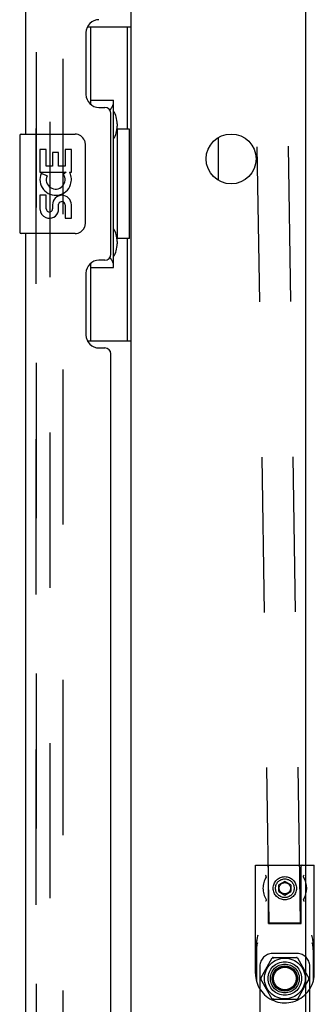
# Model space of a CAD drawing. Header units: inches. Extents: x 0 to 283, y 0 to 183.
# Tile 105 of 116: x 157.42 to 160.37, y 96.43 to 106.31. Entities that reach past the tile are written whole.
import ezdxf

# ---------------------------------------------------------------- set-up
doc = ezdxf.new("R2010")
doc.units = ezdxf.units.IN
doc.header["$LTSCALE"] = 15.583333
doc.header["$MEASUREMENT"] = 0
doc.linetypes.add('HIDDEN', pattern=[0.2, 0.1, -0.1])
doc.layers.get('0').update_dxf_attribs({"linetype": 'CONTINUOUS'})
for name, color, linetype in [('DEFAULT_2', 8, 'HIDDEN'), ('LEFTHAND_DOOR_ASSEMBLY', 7, 'CONTINUOUS'), ('RIGHTHAND_DOOR_ASSEMBLY', 7, 'CONTINUOUS')]:
    doc.layers.add(name, color=color, linetype=linetype)

msp = doc.modelspace()

# ---------------------------------------------------------------- linework, layer by layer
at = {"color": 7, "linetype": 'Continuous'}
for p, q in [((158.5356, 57.1931), (158.5356, 130.6306)), ((160.2856, 52.0368), (160.2856, 130.4118)), ((159.4106, 104.6953), (159.4106, 105.1283)), ((160.2856, 97.8218), (160.3692, 97.8218)), ((160.3692, 96.7368), (160.3692, 97.8218)), ((160.3585, 97.0257), (160.3585, 96.6578)), ((160.2856, 96.7441), (160.3163, 96.6908)), ((160.3163, 96.6808), (160.2856, 96.6276)), ((160.3177, 96.6858), (160.3077, 96.6858))]:
    msp.add_line(p, q, dxfattribs=at)
at = {"color": 3, "linetype": 'Continuous'}
msp.add_line((160.3242, 95.5058), (160.3242, 96.5802), dxfattribs=at)
at = {"color": 7, "linetype": 'Continuous'}
msp.add_lwpolyline([(160.3585, 97.0257), (160.3583, 97.0362), (160.3578, 97.0472), (160.357, 97.0584), (160.3557, 97.07), (160.354, 97.0819), (160.3519, 97.0941), (160.3491, 97.1067), (160.3457, 97.1197)], dxfattribs=at)
msp.add_circle((159.5356, 104.9118), 0.25, dxfattribs=at)
for centre, radius, start, end in [((160.0742, 97.5918), 0.219, 344.98741, 15.01255), ((160.0742, 96.7368), 0.295, 315.77899, 360), ((160.3077, 96.6858), 0.01, 330, 30)]:
    msp.add_arc(centre, radius, start, end, dxfattribs=at)
at = {"layer": 'DEFAULT_2', "color": 8, "linetype": 'HIDDEN'}
for p, q in [((160.2303, 97.2487), (159.7003, 131.7238)), ((157.7231, 56.9743), (157.7231, 130.8493)), ((157.8481, 130.8493), (157.8481, 56.9743)), ((159.9179, 97.2439), (159.5953, 118.2237)), ((159.7792, 96.7368), (159.7792, 97.8218)), ((159.7792, 97.8218), (160.2856, 97.8218)), ((159.9117, 97.2368), (159.9117, 97.8118)), ((160.2367, 97.2368), (160.2367, 97.8118)), ((159.8878, 97.7069), (159.8864, 97.7045)), ((160.0742, 97.66), (160.0152, 97.6259)), ((160.1332, 97.6259), (160.0742, 97.66)), ((160.262, 97.7045), (160.2607, 97.7069)), ((160.0152, 97.5578), (160.0152, 97.6259)), ((160.0152, 97.5578), (160.0742, 97.5237)), ((160.0742, 97.5237), (160.1332, 97.5578)), ((160.1332, 97.6259), (160.1332, 97.5578)), ((159.8864, 97.4792), (159.8878, 97.4768)), ((160.2599, 97.4757), (160.26, 97.4749)), ((159.9179, 97.2439), (160.2303, 97.2487)), ((159.9117, 97.2368), (160.2367, 97.2368)), ((159.79, 97.0257), (159.79, 96.6578)), ((159.7906, 96.9409), (159.7906, 96.6558)), ((159.8321, 96.6908), (159.9488, 96.893)), ((160.1992, 96.9358), (159.9492, 96.9358)), ((159.9525, 96.8967), (159.9575, 96.888)), ((159.9575, 96.898), (160.191, 96.898)), ((160.196, 96.8967), (160.191, 96.888)), ((160.1996, 96.893), (160.2856, 96.7441)), ((160.3579, 96.9409), (160.3579, 96.6558)), ((159.8242, 96.8108), (159.8242, 95.0058)), ((160.3242, 96.5802), (160.3242, 96.8108)), ((159.8408, 96.6858), (159.8308, 96.6858)), ((159.9488, 96.4787), (159.8321, 96.6808)), ((160.2856, 96.6276), (160.1996, 96.4787)), ((159.9575, 96.4837), (159.9525, 96.475)), ((160.191, 96.4737), (159.9575, 96.4737)), ((160.191, 96.4837), (160.196, 96.475))]:
    msp.add_line(p, q, dxfattribs=at)
for points in [[(159.8878, 97.7069), (159.8882, 97.7083), (159.8882, 97.71), (159.8879, 97.7118), (159.8873, 97.7137), (159.8863, 97.7158), (159.8851, 97.7179), (159.8835, 97.7201), (159.8817, 97.7222)], [(160.2607, 97.7069), (160.2603, 97.7083), (160.2603, 97.71), (160.2606, 97.7118), (160.2612, 97.7137), (160.2622, 97.7157), (160.2634, 97.7178), (160.265, 97.72), (160.2668, 97.7222)], [(159.8878, 97.4768), (159.8882, 97.4753), (159.8882, 97.4737), (159.8879, 97.4719), (159.8873, 97.47), (159.8863, 97.4679), (159.885, 97.4658), (159.8835, 97.4637), (159.8817, 97.4615)], [(160.2599, 97.4757), (160.2603, 97.4762), (160.2607, 97.4768), (160.261, 97.4774), (160.2613, 97.478), (160.2617, 97.4786), (160.262, 97.4792)], [(160.26, 97.4749), (160.2606, 97.472), (160.2612, 97.47), (160.2621, 97.468), (160.2634, 97.4659), (160.265, 97.4637), (160.2668, 97.4615)], [(159.8028, 97.1197), (159.8, 97.1091), (159.7976, 97.0988), (159.7956, 97.0889), (159.794, 97.0793), (159.7927, 97.0699), (159.7917, 97.0606), (159.7909, 97.0515), (159.7904, 97.0426), (159.7901, 97.034), (159.79, 97.0257)], [(159.7906, 96.9409), (159.7907, 96.9504), (159.791, 96.9601), (159.7916, 96.9699), (159.7924, 96.98), (159.7935, 96.9905), (159.7949, 97.0015), (159.7965, 97.0128), (159.7985, 97.0244), (159.8008, 97.0364), (159.8035, 97.0488)], [(160.345, 97.0488), (160.3477, 97.0364), (160.35, 97.0244), (160.3519, 97.0127), (160.3536, 97.0014), (160.355, 96.9905), (160.3561, 96.9799), (160.3569, 96.9698), (160.3574, 96.9599), (160.3578, 96.9503), (160.3579, 96.9409)]]:
    msp.add_lwpolyline(points, dxfattribs=at)
for centre, radius in [((160.0742, 97.5918), 0.1163), ((160.0742, 97.5918), 0.0935), ((160.0742, 97.5918), 0.0563), ((160.0742, 96.6858), 0.204), ((160.0742, 96.6858), 0.1685), ((160.0742, 96.6858), 0.145), ((160.0742, 96.6858), 0.126), ((160.0742, 96.6858), 0.125), ((160.0742, 96.6858), 0.124), ((160.0742, 96.6858), 0.114)]:
    msp.add_circle(centre, radius, dxfattribs=at)
for centre, radius, start, end in [((159.9017, 97.8118), 0.01, 0, 90), ((160.2467, 97.8118), 0.01, 90, 180), ((160.0742, 97.5918), 0.219, 149.05057, 210.95174), ((160.0742, 97.5918), 0.219, 15.01255, 30.95048), ((160.0742, 97.5918), 0.219, 329.04789, 344.98741), ((159.9492, 96.8108), 0.125, 90, 180), ((159.9575, 96.888), 0.01, 90, 150), ((160.191, 96.888), 0.01, 30, 90), ((160.1992, 96.8108), 0.125, 0, 90), ((160.0742, 96.7368), 0.295, 180, 315.77899), ((159.8408, 96.6858), 0.01, 150, 210), ((159.9575, 96.4837), 0.01, 210, 270), ((160.191, 96.4837), 0.01, 270, 330)]:
    msp.add_arc(centre, radius, start, end, dxfattribs=at)
at = {"layer": 'LEFTHAND_DOOR_ASSEMBLY', "color": 8, "linetype": 'HIDDEN'}
msp.add_line((157.5816, 56.9083), (157.5816, 130.9153), dxfattribs=at)
at = {"layer": 'RIGHTHAND_DOOR_ASSEMBLY', "color": 8, "linetype": 'HIDDEN'}
msp.add_line((157.5816, 130.9153), (157.5816, 56.9083), dxfattribs=at)
at = {"layer": 'RIGHTHAND_DOOR_ASSEMBLY', "color": 3, "linetype": 'Continuous'}
for p, q in [((157.4776, 105.1618), (157.4776, 125.6618)), ((158.0816, 106.1793), (158.0816, 105.5593)), ((158.2116, 105.4293), (158.2716, 105.4293)), ((158.3316, 103.9543), (158.3316, 105.3693)), ((157.4776, 83.6618), (157.4776, 104.1618)), ((158.2716, 103.8943), (158.2116, 103.8943)), ((158.0816, 103.7643), (158.0816, 103.1443)), ((158.2116, 103.0143), (158.2716, 103.0143)), ((158.3316, 84.8693), (158.3316, 102.9543))]:
    msp.add_line(p, q, dxfattribs=at)
at = {"layer": 'RIGHTHAND_DOOR_ASSEMBLY', "color": 7, "linetype": 'Continuous'}
for p, q in [((158.0951, 106.2368), (158.5356, 106.2368)), ((158.1316, 105.457), (158.1316, 106.2368)), ((158.4966, 105.2118), (158.4966, 106.2368)), ((158.1316, 105.5018), (158.3586, 105.5018)), ((158.3586, 103.8218), (158.3586, 105.5018)), ((158.3956, 105.2626), (158.3956, 105.2421)), ((157.4326, 105.1618), (157.9726, 105.1618)), ((158.3956, 105.2118), (158.3956, 104.1118)), ((158.5182, 105.2118), (158.3956, 105.2118)), ((158.5182, 104.1118), (158.5182, 105.2118)), ((157.4176, 105.1468), (157.4176, 104.1768)), ((158.0725, 105.0618), (158.0725, 104.2618)), ((157.6206, 105.0076), (157.6206, 104.7773)), ((157.6835, 105.0076), (157.6206, 105.0076)), ((157.6835, 104.8402), (157.6835, 105.0076)), ((157.7463, 104.9762), (157.7463, 104.8402)), ((157.807, 104.9762), (157.7463, 104.9762)), ((157.807, 104.8402), (157.807, 104.9762)), ((157.8721, 105.0076), (157.8721, 104.8402)), ((157.935, 105.0076), (157.8721, 105.0076)), ((157.935, 104.7773), (157.935, 105.0076)), ((157.6206, 104.7773), (157.8823, 104.7773)), ((157.6912, 104.7413), (157.6335, 104.7663)), ((157.7463, 104.8402), (157.6835, 104.8402)), ((157.8721, 104.8402), (157.807, 104.8402)), ((157.8823, 104.7773), (157.8549, 104.7581)), ((157.9168, 104.7773), (157.935, 104.7773)), ((157.6206, 104.5467), (157.6206, 104.4103)), ((157.6835, 104.5467), (157.6206, 104.5467)), ((157.6835, 104.4103), (157.6835, 104.5467)), ((157.807, 104.3898), (157.8069, 104.4588)), ((157.7463, 104.4524), (157.7464, 104.4104)), ((157.8721, 104.4524), (157.8721, 104.316)), ((157.935, 104.316), (157.935, 104.4524)), ((157.8721, 104.316), (157.935, 104.316)), ((157.9726, 104.1618), (157.4326, 104.1618)), ((158.5182, 104.1118), (158.3956, 104.1118)), ((158.3956, 104.0816), (158.3956, 104.0611)), ((158.4966, 103.0868), (158.4966, 104.1118)), ((158.1316, 103.0868), (158.1316, 103.8667)), ((158.1316, 103.8218), (158.3586, 103.8218)), ((158.0951, 103.0868), (158.5356, 103.0868))]:
    msp.add_line(p, q, dxfattribs=at)
for points in [[(158.3226, 105.4008), (158.3249, 105.4044), (158.3302, 105.4128), (158.335, 105.4206), (158.3393, 105.428), (158.3432, 105.4349), (158.3466, 105.4413), (158.3495, 105.4473), (158.352, 105.4529), (158.3541, 105.458), (158.3558, 105.4627), (158.357, 105.4671), (158.3579, 105.4711), (158.3584, 105.4747), (158.3586, 105.4781)], [(158.0658, 105.098), (158.0678, 105.0923), (158.0695, 105.0865), (158.0708, 105.0805), (158.0717, 105.0744), (158.0723, 105.0681), (158.0725, 105.0618)], [(158.0725, 104.2618), (158.0723, 104.2555), (158.0717, 104.2493), (158.0708, 104.2432), (158.0695, 104.2372), (158.0678, 104.2314), (158.0658, 104.2257)], [(158.3586, 103.8456), (158.3584, 103.8489), (158.3579, 103.8526), (158.357, 103.8566), (158.3558, 103.861), (158.3541, 103.8657), (158.352, 103.8708), (158.3495, 103.8764), (158.3466, 103.8823), (158.3432, 103.8888), (158.3393, 103.8957), (158.335, 103.9031), (158.3302, 103.9109), (158.3249, 103.9193), (158.3226, 103.9228)]]:
    msp.add_lwpolyline(points, dxfattribs=at)
at = {"layer": 'RIGHTHAND_DOOR_ASSEMBLY', "color": 3, "linetype": 'Continuous'}
for centre, radius, start, end in [((158.2116, 106.1793), 0.13, 90, 180), ((158.2116, 105.5593), 0.13, 180, 270), ((158.2716, 105.3693), 0.06, 0, 90), ((158.2116, 103.7643), 0.13, 90, 180), ((158.2716, 103.9543), 0.06, 270, 360), ((158.2116, 103.1443), 0.13, 180, 270), ((158.2716, 102.9543), 0.06, 0, 90)]:
    msp.add_arc(centre, radius, start, end, dxfattribs=at)
at = {"layer": 'RIGHTHAND_DOOR_ASSEMBLY', "color": 7, "linetype": 'Continuous'}
for centre, radius, start, end in [((157.4326, 105.1468), 0.015, 90, 180), ((157.9726, 105.0618), 0.1, 21.20502, 90), ((157.7778, 104.7038), 0.1572, 156.59665, 341.87913), ((157.7778, 104.7038), 0.0943, 156.59665, 35.11217), ((157.7778, 104.7038), 0.1572, 25.73705, 27.8532), ((157.7811, 104.7041), 0.1541, 341.41988, 26.19629), ((157.8406, 104.4524), 0.0943, 0, 180), ((157.8413, 104.4475), 0.0362, 83.42855, 161.76278), ((157.8406, 104.4524), 0.0314, 0, 81.22946), ((157.7149, 104.4103), 0.0943, 180, 248.67039), ((157.7149, 104.4103), 0.0943, 248.69989, 347.43379), ((157.7149, 104.4103), 0.0314, 180, 0.04847), ((157.4326, 104.1768), 0.015, 180, 270), ((157.9726, 104.2618), 0.1, 270, 338.79459)]:
    msp.add_arc(centre, radius, start, end, dxfattribs=at)
for centre, start_param, end_param in [((158.2915, 105.2523), -1.51401, -0.699287), ((158.2915, 105.2523), -2.442306, -1.627583), ((158.2915, 104.0713), -1.51401, -0.699287), ((158.2915, 104.0713), -2.442306, -1.627583)]:
    msp.add_ellipse(centre, major_axis=(0, 0.18), ratio=0.579493, start_param=start_param, end_param=end_param, dxfattribs=at)

doc.saveas('drawing.dxf')
